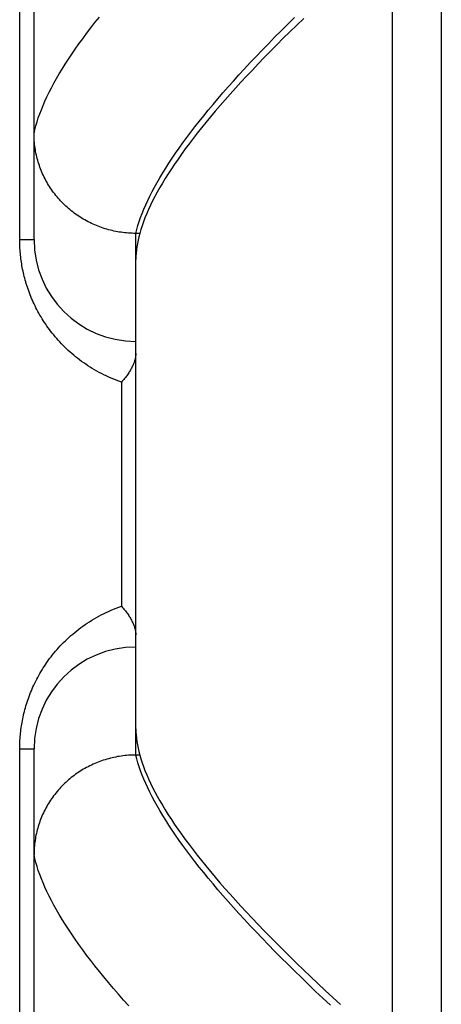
# Model space of a CAD drawing. Header units: inches. Extents: x 0 to 212, y 0 to 138.
# Tile 201 of 256: x 92.566 to 92.824, y 93.133 to 93.737. Entities that reach past the tile are written whole.
import ezdxf

# ---------------------------------------------------------------- set-up
doc = ezdxf.new("R2010")
doc.units = ezdxf.units.IN
doc.header["$LTSCALE"] = 11.6875
doc.header["$MEASUREMENT"] = 0
doc.linetypes.add('HIDDEN', pattern=[0.2, 0.1, -0.1])
doc.layers.add('RIGHTHAND_DOOR_ASSEMBLY', color=7, linetype='CONTINUOUS')

msp = doc.modelspace()

# ---------------------------------------------------------------- linework, layer by layer
at = {"layer": 'RIGHTHAND_DOOR_ASSEMBLY', "color": 8, "linetype": 'HIDDEN'}
for p, q in [((92.79442, 92.88923), (92.79442, 94.00237)), ((92.82442, 93.97298), (92.82442, 92.91862)), ((92.57442, 93.60205), (92.57442, 93.94242)), ((92.56563, 93.60205), (92.56563, 93.8833)), ((92.63997, 93.60816), (92.63929, 93.60583)), ((92.56563, 93.60205), (92.57442, 93.60205)), ((92.63692, 93.60583), (92.63577, 93.60584)), ((92.63929, 93.60583), (92.63692, 93.60583)), ((92.63692, 93.28577), (92.63692, 93.60583)), ((92.62813, 93.51455), (92.62813, 93.37705)), ((92.56563, 93.28955), (92.57442, 93.28955)), ((92.56563, 93.0083), (92.56563, 93.28955)), ((92.57442, 92.94919), (92.57442, 93.28955)), ((92.63692, 93.28577), (92.63577, 93.28576)), ((92.63929, 93.28577), (92.63692, 93.28577))]:
    msp.add_line(p, q, dxfattribs=at)
for points in [[(92.57442, 93.66702), (92.57494, 93.66936), (92.57556, 93.67174), (92.57627, 93.67417), (92.57706, 93.67664), (92.57795, 93.67915), (92.57892, 93.6817), (92.57998, 93.6843), (92.58114, 93.68694), (92.58238, 93.68963), (92.58371, 93.69236), (92.58513, 93.69513), (92.58665, 93.69795), (92.58825, 93.70081), (92.58994, 93.70371), (92.59172, 93.70666), (92.59359, 93.70965), (92.59556, 93.71269), (92.59761, 93.71577), (92.59975, 93.71889), (92.60199, 93.72206), (92.60431, 93.72527), (92.60673, 93.72853), (92.60923, 93.73183), (92.61183, 93.73517), (92.61452, 93.73856)], [(92.63692, 93.60583), (92.63753, 93.60819), (92.63822, 93.6106), (92.63901, 93.61305), (92.63988, 93.61554), (92.64084, 93.61808), (92.64189, 93.62066), (92.64303, 93.62328), (92.64425, 93.62595), (92.64556, 93.62866), (92.64696, 93.63141), (92.64845, 93.63421), (92.65003, 93.63705), (92.65169, 93.63993), (92.65345, 93.64286), (92.65529, 93.64583), (92.65722, 93.64885), (92.65924, 93.65191), (92.66135, 93.65501), (92.66354, 93.65816), (92.66583, 93.66135), (92.6682, 93.66458), (92.67066, 93.66786), (92.67321, 93.67118), (92.67585, 93.67454), (92.67858, 93.67795), (92.6814, 93.6814), (92.6843, 93.68489), (92.6873, 93.68843), (92.69038, 93.69201), (92.69355, 93.69563), (92.69682, 93.6993), (92.70016, 93.70301), (92.7036, 93.70676), (92.70713, 93.71055), (92.71075, 93.71439), (92.71445, 93.71827), (92.71825, 93.72219), (92.72213, 93.72615), (92.7261, 93.73015), (92.73016, 93.7342), (92.7343, 93.73829)], [(92.73997, 93.73771), (92.73571, 93.7336), (92.73153, 93.72952), (92.72745, 93.7255), (92.72346, 93.72152), (92.71957, 93.71758), (92.71576, 93.71369), (92.71205, 93.70984), (92.70843, 93.70605), (92.7049, 93.70229), (92.70146, 93.69858), (92.69811, 93.69492), (92.69486, 93.6913), (92.69169, 93.68773), (92.68862, 93.68421), (92.68563, 93.68072), (92.68274, 93.67729), (92.67993, 93.6739), (92.67722, 93.67055), (92.67459, 93.66725), (92.67206, 93.66399), (92.66961, 93.66078), (92.66726, 93.65761), (92.66499, 93.65449), (92.66281, 93.65142), (92.66072, 93.64838), (92.65872, 93.64539), (92.65681, 93.64245), (92.65499, 93.63955), (92.65326, 93.63669), (92.65161, 93.63388), (92.65005, 93.63111), (92.64858, 93.62839), (92.6472, 93.62571), (92.6459, 93.62307), (92.6447, 93.62048), (92.64358, 93.61793), (92.64254, 93.61542), (92.6416, 93.61296), (92.64074, 93.61054), (92.63997, 93.60816)], [(92.63577, 93.60584), (92.63465, 93.60587), (92.63352, 93.60592), (92.63239, 93.60599), (92.63127, 93.60608), (92.63015, 93.60619), (92.62903, 93.60632), (92.62791, 93.60647), (92.62679, 93.60663), (92.62568, 93.60682), (92.62457, 93.60703), (92.62347, 93.60726), (92.62237, 93.60751), (92.62127, 93.60777), (92.62019, 93.60806), (92.6191, 93.60837), (92.61802, 93.60869), (92.61695, 93.60903), (92.61588, 93.6094), (92.61483, 93.60978), (92.61377, 93.61018), (92.61273, 93.6106), (92.61169, 93.61103), (92.61066, 93.61149), (92.60964, 93.61196), (92.60863, 93.61245), (92.60763, 93.61296), (92.60664, 93.61349), (92.60566, 93.61403), (92.60469, 93.61459), (92.60373, 93.61517), (92.60277, 93.61576), (92.60184, 93.61638), (92.60091, 93.617), (92.59999, 93.61765), (92.59909, 93.61831), (92.59819, 93.61899), (92.59732, 93.61968), (92.59645, 93.62039), (92.5956, 93.62111), (92.59476, 93.62185), (92.59393, 93.6226), (92.59312, 93.62337), (92.59232, 93.62415), (92.59154, 93.62494), (92.59077, 93.62575), (92.59002, 93.62657), (92.58928, 93.62741), (92.58855, 93.62826), (92.58785, 93.62912), (92.58716, 93.62999), (92.58648, 93.63088), (92.58582, 93.63178), (92.58518, 93.63269), (92.58456, 93.63361), (92.58395, 93.63454), (92.58336, 93.63548), (92.58279, 93.63643), (92.58223, 93.63739), (92.58169, 93.63836), (92.58118, 93.63934), (92.58067, 93.64033), (92.58019, 93.64133), (92.57973, 93.64234), (92.57928, 93.64335), (92.57885, 93.64438), (92.57845, 93.64541), (92.57806, 93.64644), (92.57769, 93.64749), (92.57734, 93.64854), (92.57701, 93.64959), (92.57669, 93.65065), (92.5764, 93.65172), (92.57613, 93.65279), (92.57588, 93.65387), (92.57564, 93.65495), (92.57543, 93.65604), (92.57524, 93.65713), (92.57507, 93.65822), (92.57491, 93.65931), (92.57478, 93.66041), (92.57467, 93.66151), (92.57458, 93.66261), (92.57451, 93.66371), (92.57446, 93.66482), (92.57443, 93.66592), (92.57442, 93.66702)], [(92.62813, 93.51455), (92.62653, 93.51512), (92.62495, 93.51571), (92.62339, 93.51632), (92.62184, 93.51697), (92.62032, 93.51763), (92.61881, 93.51832), (92.61732, 93.51904), (92.61586, 93.51978), (92.61441, 93.52053), (92.61299, 93.52131), (92.61159, 93.52211), (92.61021, 93.52293), (92.60885, 93.52377), (92.60751, 93.52463), (92.6062, 93.5255), (92.60491, 93.52639), (92.60364, 93.5273), (92.6024, 93.52822), (92.60118, 93.52916), (92.59998, 93.53011), (92.59881, 93.53108), (92.59766, 93.53205), (92.59653, 93.53304), (92.59543, 93.53404), (92.59435, 93.53506), (92.59329, 93.53608), (92.59226, 93.53711), (92.59125, 93.53815), (92.59026, 93.5392), (92.5893, 93.54026), (92.58835, 93.54132), (92.58743, 93.5424), (92.58654, 93.54348), (92.58566, 93.54456), (92.58481, 93.54565), (92.58398, 93.54675), (92.58317, 93.54785), (92.58238, 93.54896), (92.58162, 93.55007), (92.58087, 93.55119), (92.58014, 93.55231), (92.57944, 93.55343), (92.57876, 93.55455), (92.57809, 93.55568), (92.57745, 93.55681), (92.57682, 93.55794), (92.57622, 93.55908), (92.57563, 93.56021), (92.57506, 93.56135), (92.57452, 93.56249), (92.57399, 93.56363), (92.57347, 93.56477), (92.57298, 93.56592), (92.5725, 93.56706), (92.57205, 93.5682), (92.57161, 93.56933), (92.57119, 93.57047), (92.57079, 93.5716), (92.5704, 93.57273), (92.57003, 93.57385), (92.56968, 93.57497), (92.56935, 93.57609), (92.56903, 93.5772), (92.56873, 93.57831), (92.56844, 93.57941), (92.56817, 93.58051), (92.56792, 93.58161), (92.56768, 93.5827), (92.56745, 93.58379), (92.56724, 93.58488), (92.56704, 93.58596), (92.56686, 93.58704), (92.56668, 93.58812), (92.56653, 93.58919), (92.56638, 93.59027), (92.56625, 93.59134), (92.56613, 93.59241), (92.56603, 93.59348), (92.56593, 93.59455), (92.56585, 93.59561), (92.56579, 93.59667), (92.56573, 93.59773), (92.56569, 93.5988), (92.56565, 93.59988), (92.56564, 93.60096), (92.56563, 93.60205)], [(92.63929, 93.60583), (92.63873, 93.6037), (92.63825, 93.60162), (92.63784, 93.59957), (92.63751, 93.59755), (92.63725, 93.59557), (92.63706, 93.59363), (92.63695, 93.59172), (92.63692, 93.58985)], [(92.63692, 93.53215), (92.63691, 93.53175), (92.63689, 93.53134), (92.63685, 93.53092), (92.6368, 93.53049), (92.63674, 93.53005), (92.63666, 93.52959), (92.63657, 93.52914), (92.63646, 93.52867), (92.63633, 93.52819), (92.63619, 93.5277), (92.63604, 93.52721), (92.63586, 93.5267), (92.63567, 93.52619), (92.63547, 93.52568), (92.63525, 93.52515), (92.63501, 93.52462), (92.63476, 93.52409), (92.63449, 93.52355), (92.6342, 93.523), (92.6339, 93.52245), (92.63358, 93.5219), (92.63325, 93.52134), (92.6329, 93.52078), (92.63253, 93.52021), (92.63216, 93.51965), (92.63176, 93.51908), (92.63135, 93.51851), (92.63093, 93.51794), (92.6305, 93.51738), (92.63005, 93.51681), (92.62959, 93.51624), (92.62911, 93.51568), (92.62863, 93.51511), (92.62813, 93.51455)], [(92.56563, 93.28955), (92.56564, 93.29063), (92.56565, 93.2917), (92.56569, 93.29277), (92.56573, 93.29384), (92.56578, 93.29491), (92.56585, 93.29599), (92.56594, 93.29706), (92.56603, 93.29814), (92.56614, 93.29923), (92.56626, 93.30031), (92.56639, 93.3014), (92.56654, 93.30249), (92.5667, 93.30359), (92.56688, 93.30469), (92.56707, 93.30579), (92.56727, 93.30689), (92.56749, 93.308), (92.56772, 93.30912), (92.56797, 93.31023), (92.56824, 93.31136), (92.56852, 93.31249), (92.56882, 93.31362), (92.56913, 93.31476), (92.56946, 93.31591), (92.56981, 93.31706), (92.57018, 93.31821), (92.57057, 93.31937), (92.57097, 93.32053), (92.5714, 93.3217), (92.57184, 93.32287), (92.5723, 93.32404), (92.57278, 93.32521), (92.57328, 93.32638), (92.5738, 93.32755), (92.57433, 93.32872), (92.57489, 93.32989), (92.57547, 93.33106), (92.57607, 93.33223), (92.57668, 93.3334), (92.57732, 93.33456), (92.57798, 93.33573), (92.57866, 93.33689), (92.57936, 93.33804), (92.58008, 93.3392), (92.58083, 93.34035), (92.58159, 93.3415), (92.58238, 93.34264), (92.5832, 93.34378), (92.58403, 93.34492), (92.58489, 93.34605), (92.58577, 93.34717), (92.58667, 93.34829), (92.5876, 93.3494), (92.58855, 93.35051), (92.58953, 93.3516), (92.59053, 93.35269), (92.59156, 93.35377), (92.5926, 93.35484), (92.59368, 93.3559), (92.59477, 93.35695), (92.5959, 93.35799), (92.59704, 93.35901), (92.59821, 93.36002), (92.59941, 93.36102), (92.60063, 93.36201), (92.60187, 93.36298), (92.60314, 93.36393), (92.60444, 93.36487), (92.60575, 93.36579), (92.60709, 93.3667), (92.60846, 93.36758), (92.60984, 93.36845), (92.61125, 93.36929), (92.61268, 93.37012), (92.61414, 93.37092), (92.61561, 93.3717), (92.61711, 93.37246), (92.61863, 93.37319), (92.62016, 93.3739), (92.62172, 93.37458), (92.6233, 93.37524), (92.62489, 93.37587), (92.6265, 93.37647), (92.62813, 93.37705)], [(92.62813, 93.37705), (92.62863, 93.37649), (92.62911, 93.37593), (92.62959, 93.37536), (92.63005, 93.37479), (92.6305, 93.37423), (92.63093, 93.37366), (92.63135, 93.37309), (92.63176, 93.37252), (92.63216, 93.37195), (92.63253, 93.37139), (92.6329, 93.37083), (92.63325, 93.37026), (92.63358, 93.36971), (92.6339, 93.36915), (92.6342, 93.3686), (92.63449, 93.36805), (92.63476, 93.36751), (92.63501, 93.36698), (92.63525, 93.36645), (92.63547, 93.36592), (92.63567, 93.36541), (92.63586, 93.3649), (92.63604, 93.36439), (92.63619, 93.3639), (92.63633, 93.36341), (92.63646, 93.36293), (92.63657, 93.36247), (92.63666, 93.36201), (92.63674, 93.36156), (92.6368, 93.36111), (92.63685, 93.36068), (92.63689, 93.36026), (92.63691, 93.35985), (92.63692, 93.35945)], [(92.63692, 93.30175), (92.63695, 93.29988), (92.63706, 93.29797), (92.63725, 93.29603), (92.63751, 93.29405), (92.63784, 93.29204), (92.63825, 93.28998), (92.63873, 93.2879), (92.63929, 93.28577)], [(92.63577, 93.28576), (92.63465, 93.28573), (92.63352, 93.28568), (92.63239, 93.28561), (92.63127, 93.28552), (92.63015, 93.28541), (92.62903, 93.28528), (92.62791, 93.28514), (92.62679, 93.28497), (92.62568, 93.28478), (92.62457, 93.28457), (92.62347, 93.28434), (92.62237, 93.28409), (92.62127, 93.28383), (92.62019, 93.28354), (92.6191, 93.28324), (92.61802, 93.28291), (92.61695, 93.28257), (92.61588, 93.28221), (92.61483, 93.28182), (92.61377, 93.28142), (92.61273, 93.28101), (92.61169, 93.28057), (92.61066, 93.28011), (92.60964, 93.27964), (92.60863, 93.27915), (92.60763, 93.27864), (92.60664, 93.27811), (92.60566, 93.27757), (92.60469, 93.27701), (92.60373, 93.27643), (92.60277, 93.27584), (92.60184, 93.27522), (92.60091, 93.2746), (92.59999, 93.27395), (92.59909, 93.27329), (92.59819, 93.27261), (92.59732, 93.27192), (92.59645, 93.27121), (92.5956, 93.27049), (92.59476, 93.26975), (92.59393, 93.269), (92.59312, 93.26823), (92.59232, 93.26745), (92.59154, 93.26666), (92.59077, 93.26585), (92.59002, 93.26503), (92.58928, 93.26419), (92.58855, 93.26334), (92.58785, 93.26248), (92.58716, 93.26161), (92.58648, 93.26072), (92.58582, 93.25982), (92.58518, 93.25892), (92.58456, 93.258), (92.58395, 93.25706), (92.58336, 93.25612), (92.58279, 93.25517), (92.58223, 93.25421), (92.58169, 93.25324), (92.58118, 93.25226), (92.58067, 93.25127), (92.58019, 93.25027), (92.57973, 93.24926), (92.57928, 93.24825), (92.57885, 93.24723), (92.57845, 93.2462), (92.57806, 93.24516), (92.57769, 93.24411), (92.57734, 93.24306), (92.57701, 93.24201), (92.57669, 93.24095), (92.5764, 93.23988), (92.57613, 93.23881), (92.57588, 93.23773), (92.57564, 93.23665), (92.57543, 93.23556), (92.57524, 93.23448), (92.57507, 93.23338), (92.57491, 93.23229), (92.57478, 93.23119), (92.57467, 93.23009), (92.57458, 93.22899), (92.57451, 93.22789), (92.57446, 93.22679), (92.57443, 93.22568), (92.57442, 93.22458)], [(92.63988, 93.27606), (92.63901, 93.27855), (92.63822, 93.281), (92.63753, 93.28341), (92.63692, 93.28577)], [(92.63929, 93.28577), (92.63997, 93.28344), (92.64074, 93.28107), (92.6416, 93.27865), (92.64254, 93.27619), (92.64357, 93.27368), (92.64469, 93.27113), (92.6459, 93.26854), (92.64719, 93.26591), (92.64857, 93.26323), (92.65004, 93.2605), (92.6516, 93.25774), (92.65324, 93.25493), (92.65498, 93.25208), (92.6568, 93.24918), (92.65871, 93.24624), (92.6607, 93.24325), (92.66279, 93.24022), (92.66497, 93.23714), (92.66723, 93.23402), (92.66958, 93.23086), (92.67203, 93.22765), (92.67456, 93.2244), (92.67718, 93.2211), (92.67989, 93.21776), (92.68269, 93.21437), (92.68558, 93.21094), (92.68856, 93.20746), (92.69163, 93.20393), (92.6948, 93.20036), (92.69805, 93.19675), (92.70139, 93.19309), (92.70483, 93.18939), (92.70835, 93.18564), (92.71197, 93.18184), (92.71568, 93.178), (92.71948, 93.17411), (92.72337, 93.17018), (92.72735, 93.1662), (92.73143, 93.16218), (92.7356, 93.15811), (92.73986, 93.15399), (92.74421, 93.14984), (92.74866, 93.14563), (92.7532, 93.14138), (92.75783, 93.13708), (92.76256, 93.13274)], [(92.75637, 93.13226), (92.75178, 93.13655), (92.74728, 93.1408), (92.74286, 93.14502), (92.73854, 93.14919), (92.7343, 93.15331), (92.73016, 93.1574), (92.7261, 93.16145), (92.72213, 93.16545), (92.71825, 93.16941), (92.71445, 93.17333), (92.71075, 93.17721), (92.70713, 93.18105), (92.7036, 93.18484), (92.70016, 93.18859), (92.69682, 93.1923), (92.69355, 93.19597), (92.69038, 93.19959), (92.6873, 93.20317), (92.6843, 93.20671), (92.6814, 93.2102), (92.67858, 93.21365), (92.67585, 93.21706), (92.67321, 93.22042), (92.67066, 93.22374), (92.6682, 93.22702), (92.66583, 93.23025), (92.66354, 93.23344), (92.66135, 93.23659), (92.65924, 93.23969), (92.65722, 93.24275), (92.65529, 93.24577), (92.65345, 93.24874), (92.65169, 93.25167), (92.65003, 93.25455), (92.64845, 93.25739), (92.64696, 93.26019), (92.64556, 93.26294), (92.64425, 93.26565), (92.64303, 93.26832), (92.64189, 93.27094), (92.64084, 93.27352), (92.63988, 93.27606)], [(92.60923, 93.15978), (92.60673, 93.16307), (92.60431, 93.16633), (92.60199, 93.16954), (92.59975, 93.17271), (92.59761, 93.17583), (92.59556, 93.17891), (92.59359, 93.18195), (92.59172, 93.18494), (92.58994, 93.18789), (92.58825, 93.19079), (92.58665, 93.19365), (92.58513, 93.19647), (92.58371, 93.19924), (92.58238, 93.20197), (92.58114, 93.20466), (92.57998, 93.2073), (92.57892, 93.2099), (92.57795, 93.21245), (92.57706, 93.21496), (92.57627, 93.21743), (92.57556, 93.21986), (92.57494, 93.22224), (92.57442, 93.22458)], [(92.63256, 93.13181), (92.62933, 93.13546), (92.62618, 93.13906), (92.62313, 93.14262), (92.62017, 93.14614), (92.6173, 93.14961), (92.61452, 93.15305), (92.61183, 93.15643), (92.60923, 93.15978)]]:
    msp.add_lwpolyline(points, dxfattribs=at)
for centre, start, end in [((92.63692, 93.60205), 180, 270), ((92.63692, 93.28955), 90, 180)]:
    msp.add_arc(centre, 0.0625, start, end, dxfattribs=at)

doc.saveas('drawing.dxf')
